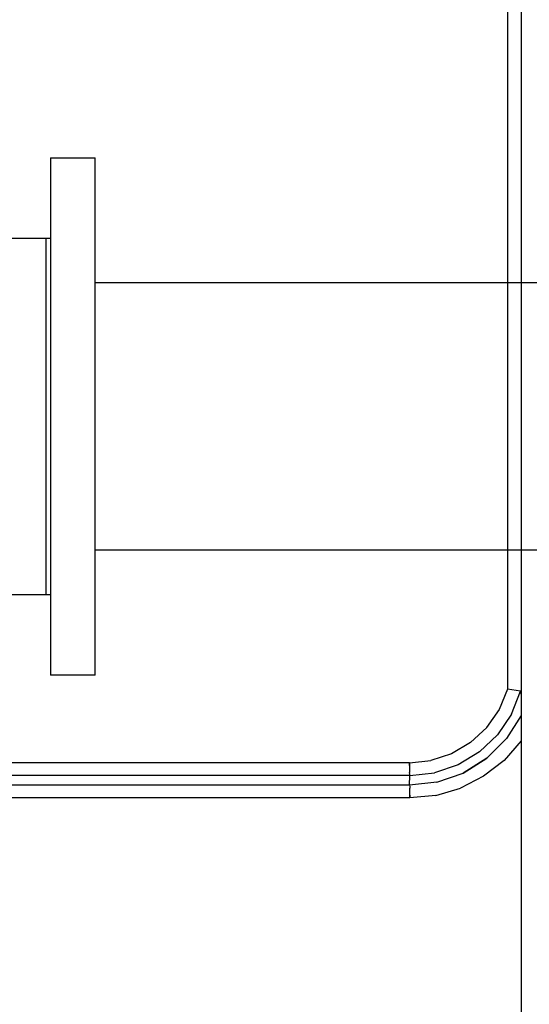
# Model space of a CAD drawing. Header units: millimetres. Extents: x 0 to 1249, y 0 to 420.
# Tile 69 of 104: x 385.924 to 386.686, y 260.865 to 262.337. Entities that reach past the tile are written whole.
import ezdxf

# ---------------------------------------------------------------- set-up
doc = ezdxf.new("R2010")
doc.units = ezdxf.units.MM
doc.header["$LTSCALE"] = 32.67
doc.linetypes.add('CENTER', pattern=[0.6, 0.375, -0.075, 0.075, -0.075])
doc.linetypes.add('PHANTOM', pattern=[0.8, 0.45, -0.05, 0.1, -0.05, 0.1, -0.05])
doc.layers.get('0').update_dxf_attribs({"linetype": 'CONTINUOUS'})
doc.layers.add('CRV2', color=7, linetype='CONTINUOUS')
doc.layers.add('DRIV_DIM', color=7, linetype='CONTINUOUS')
doc.styles.get("Standard").update_dxf_attribs({"font": 'txt', "width": 0.8})
doc.dimstyles.new('DIMSTYLE_3', dxfattribs={"dimtxt": 3.8, "dimasz": 1.8, "dimexe": 2, "dimexo": 1.5, "dimgap": 0.95, "dimtad": 1, "dimdec": 3, "dimlfac": 15, "dimdsep": 46, "dimtxsty": 'STANDARD', "dimblk": 'OPEN', "dimblk1": 'OPEN', "dimblk2": 'OPEN', "dimcen": 0.09, "dimadec": 0, "dimazin": 0, "dimtp": 0.001, "dimtm": 0.001, "dimtfac": 1, "dimtdec": 3, "dimtofl": 0, "dimtmove": 0, "dimatfit": 3, "dimldrblk": 'OPEN', "dimfxl": 1, "dimtolj": 1, "dimarcsym": 0})

# ---------------------------------------------------------------- blocks, each defined once
blk = doc.blocks.new('_OPEN')
at = {"color": 0, "linetype": 'BYBLOCK'}
for p, q in [((0, 0), (-1, 0.34202)), ((-1, -0.34202), (0, 0)), ((-1, 0), (0, 0))]:
    blk.add_line(p, q, dxfattribs=at)
blk = doc.blocks.new('*D4')
at = {"layer": 'DRIV_DIM', "color": 2, "linetype": 'CONTINUOUS'}
for p, q in [((374.4739, 282.8771), (461.1618, 282.8771)), ((459.1618, 282.8771), (459.1618, 269.5438)), ((459.1618, 256.2104), (459.1618, 269.5438)), ((437.3264, 256.2104), (461.1618, 256.2104))]:
    blk.add_line(p, q, dxfattribs=at)
at = {"layer": 'DRIV_DIM', "color": 2, "linetype": 'CONTINUOUS', "xscale": 1.8, "yscale": 1.8, "zscale": 1.8}
for p, rotation in [((459.1618, 282.8771), 90), ((459.1618, 256.2104), 270)]:
    blk.add_blockref('_OPEN', p, dxfattribs=dict(at, rotation=rotation))

msp = doc.modelspace()

# ---------------------------------------------------------------- linework, layer by layer
at = {"color": 9, "linetype": 'CONTINUOUS'}
for p, q in [((386.653128, 262.986384), (386.653128, 261.335839)), ((386.673757, 262.984994), (386.673757, 258.902568)), ((386.653128, 261.335839), (386.640642, 261.30564)), ((386.658992, 261.298516), (386.672648, 261.333167)), ((386.640702, 261.305751), (386.621989, 261.278579)), ((386.658992, 261.298516), (386.638214, 261.267654)), ((386.673757, 261.296661), (386.651821, 261.261992)), ((386.622128, 261.278741), (386.597842, 261.255941)), ((386.638279, 261.267732), (386.611281, 261.242009)), ((386.598047, 261.256095), (386.569493, 261.239219)), ((386.569712, 261.239319), (386.538646, 261.229063)), ((386.611372, 261.242079), (386.579351, 261.22275)), ((386.506704, 261.225654), (385.439511, 261.225654)), ((386.506704, 261.225654), (386.538802, 261.229097)), ((386.506717, 261.221567), (386.506704, 261.225654)), ((386.579501, 261.22282), (386.544036, 261.21085)), ((386.507117, 261.206861), (385.439924, 261.206861)), ((386.506755, 261.217775), (386.506819, 261.214128)), ((386.506817, 261.214239), (386.506901, 261.211122)), ((386.506949, 261.192181), (386.507117, 261.206861)), ((386.507117, 261.206861), (386.544115, 261.210868)), ((386.506949, 261.192181), (385.439756, 261.192181)), ((386.547473, 261.196821), (386.506949, 261.192181)), ((386.50725, 261.184803), (386.507166, 261.18792)), ((386.507312, 261.181267), (386.507248, 261.184914)), ((386.507349, 261.177475), (386.507363, 261.173388)), ((386.545944, 261.177141), (386.507363, 261.173388)), ((386.545944, 261.177141), (386.582991, 261.188071)), ((386.507363, 261.173388), (385.44017, 261.173388))]:
    msp.add_line(p, q, dxfattribs=at)
at = {"color": 7, "linetype": 'CONTINUOUS'}
for p, q in [((385.970423, 262.130448), (386.03709, 262.130448)), ((385.970423, 262.130448), (385.970423, 261.357114)), ((386.03709, 261.357114), (386.03709, 262.130448)), ((385.643757, 262.010448), (385.970423, 262.010448)), ((385.963757, 261.47715), (385.963757, 262.010412)), ((386.80377, 261.943781), (386.03709, 261.943781)), ((386.80377, 261.543781), (386.03709, 261.543781)), ((385.970423, 261.477114), (385.643757, 261.477114)), ((386.03709, 261.357114), (385.970423, 261.357114))]:
    msp.add_line(p, q, dxfattribs=at)
at = {"color": 6, "linetype": 'CONTINUOUS'}
msp.add_line((386.672544, 261.333195), (386.653128, 261.335839), dxfattribs=at)
msp.add_lwpolyline([(386.673757, 261.328447), (386.673644, 261.330768), (386.673261, 261.332476), (386.672544, 261.333195)], dxfattribs=at)
at = {"color": 9, "linetype": 'CONTINUOUS'}
for points in [[(386.673757, 261.258907), (386.648044, 261.229462), (386.617403, 261.205678), (386.582991, 261.188071)], [(386.651905, 261.262124), (386.622296, 261.23255), (386.586737, 261.210445)], [(386.506704, 261.225654), (386.506717, 261.221632), (386.506756, 261.217714)], [(386.547405, 261.196825), (386.586699, 261.210479), (386.622394, 261.232685)], [(386.507117, 261.206861), (386.507003, 261.208621), (386.506902, 261.211077)], [(386.506949, 261.192181), (386.507064, 261.190421), (386.507165, 261.187965)], [(386.507363, 261.173388), (386.50735, 261.17741), (386.507311, 261.181328)]]:
    msp.add_lwpolyline(points, dxfattribs=at)
at = {"layer": 'CRV2', "color": 4, "linetype": 'PHANTOM'}
for centre, radius, start, end in [((359.19709, 282.877114), 90.163702, 10, 260), ((359.19709, 282.877114), 82.163702, 10, 260), ((398.5894, 289.823041), 42.163702, 291.5650512, 161.5650512), ((398.5894, 289.823041), 50.163702, 238.7027071, 10)]:
    msp.add_arc(centre, radius, start, end, dxfattribs=at)
at = {"layer": 'CRV2', "color": 4, "linetype": 'CENTER'}
msp.add_arc((352.251163, 243.484804), 42.163702, 181.5650512, 47.5976469, dxfattribs=at)

# ---------------------------------------------------------------- dimensions: what is measured, and where the dimension line sits
at = {"layer": 'DRIV_DIM', "color": 2, "linetype": 'CONTINUOUS'}
dim = msp.add_linear_dim(base=(459.16183, 282.877114), p1=(435.826352, 256.210448), p2=(372.973933, 282.877114), angle=90, dimstyle='DIMSTYLE_3', dxfattribs=at)
dim.commit()
dim.dimension.update_dxf_attribs({"geometry": '*D4', "text_midpoint": (459.16183, 264.983781), "dimtype": 160})

doc.saveas('drawing.dxf')
